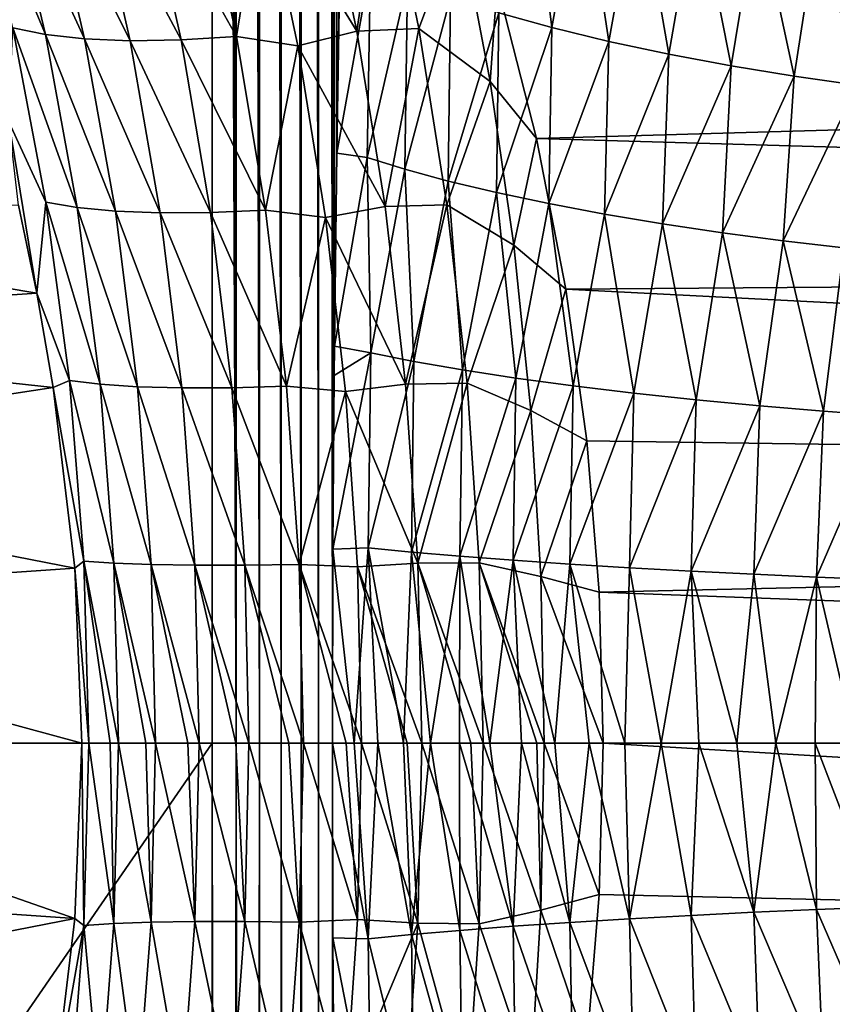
# Model space of a CAD drawing. Header units: metres. Extents: x -36 to 82, y -104 to 104.
# Tile 112 of 245: x 13.33 to 19.1, y -1.86 to 5.15. Entities that reach past the tile are written whole.
import ezdxf

# ---------------------------------------------------------------- set-up
doc = ezdxf.new("R2010")
doc.units = ezdxf.units.M
doc.layers.add('solid_FIT-SHOWER-153_SW0001', color=7, linetype='CONTINUOUS')

msp = doc.modelspace()

# ---------------------------------------------------------------- linework, layer by layer
at = {"layer": 'solid_FIT-SHOWER-153_SW0001'}
for points in [[(14.693883, 85.322571, 16.90811), (14.693646, 42.661285, 16.90811), (14.863843, -0.000003, 16.893169)], [(14.840283, 85.322609, 16.897284), (14.693883, 85.322571, 16.90811), (14.863843, -0.000003, 16.893169)], [(14.867878, 85.322609, 16.89278), (14.840283, 85.322609, 16.897284), (14.863843, -0.000003, 16.893169)], [(14.867878, 85.322609, 16.89278), (14.863843, -0.000003, 16.893169), (15.029392, -0.000002, 16.849478)], [(14.981629, 85.322609, 16.865639), (14.867878, 85.322609, 16.89278), (15.029392, -0.000002, 16.849478)], [(15.035981, 85.322609, 16.847549), (14.981629, 85.322609, 16.865639), (15.029392, -0.000002, 16.849478)], [(15.035981, 85.322609, 16.847549), (15.029392, -0.000002, 16.849478), (15.185075, 0, 16.778214)], [(15.114583, 85.322609, 16.81502), (15.035981, 85.322609, 16.847549), (15.185075, 0, 16.778214)], [(15.193599, 85.322609, 16.773945), (15.114583, 85.322609, 16.81502), (15.185075, 0, 16.778214)], [(15.193599, 85.322609, 16.773945), (15.185075, 0, 16.778214), (15.326338, 0.000001, 16.681465)], [(15.237688, 85.322609, 16.746931), (15.193599, 85.322609, 16.773945), (15.326338, 0.000001, 16.681465)], [(15.336199, 85.322609, 16.67408), (15.237688, 85.322609, 16.746931), (15.326338, 0.000001, 16.681465)], [(15.336199, 85.322609, 16.67408), (15.326338, 0.000001, 16.681465), (15.449048, 0.000001, 16.562059)], [(15.349253, 85.322609, 16.662939), (15.336199, 85.322609, 16.67408), (15.449048, 0.000001, 16.562059)], [(15.447754, 85.322609, 16.564571), (15.349253, 85.322609, 16.662939), (15.449048, 0.000001, 16.562059)], [(15.459437, 85.322609, 16.550911), (15.447754, 85.322609, 16.564571), (15.449048, 0.000001, 16.562059)], [(15.459437, 85.322609, 16.550911), (15.449048, 0.000001, 16.562059), (15.549617, -0.000003, 16.423491)], [(15.531894, 85.322609, 16.453129), (15.459437, 85.322609, 16.550911), (15.549617, -0.000003, 16.423491)], [(15.531894, 85.322609, 16.453129), (15.549617, -0.000003, 16.423491), (15.552818, 1.380955, 16.418159)], [(15.559378, 85.322609, 16.408369), (15.531894, 85.322609, 16.453129), (15.552818, 1.380955, 16.418159)], [(15.559378, 85.322609, 16.408369), (15.552818, 1.380955, 16.418159), (15.562246, 2.615786, 16.401964)], [(15.559378, 85.322609, 16.408369), (15.562246, 2.615786, 16.401964), (15.564307, 2.823118, 16.398329)], [(15.559378, 85.322609, 16.408369), (15.564307, 2.823118, 16.398329), (15.580423, 4.195655, 16.368584)], [(15.600144, 85.322609, 16.33013), (15.559378, 85.322609, 16.408369), (15.580423, 4.195655, 16.368584)], [(15.600144, 85.322609, 16.33013), (15.580423, 4.195655, 16.368584), (15.600607, 5.521986, 16.327505)], [(-14.693651, 42.661289, 16.90811), (-14.693445, 0, 16.90811), (14.693646, 42.661285, 16.90811)], [(-14.693445, 0, 16.90811), (14.69341, 0.000001, 16.90811), (14.693646, 42.661285, 16.90811)], [(14.693646, 42.661285, 16.90811), (14.69341, 0.000001, 16.90811), (14.863843, -0.000003, 16.893169)], [(16.949183, 6.378472, 14.395742), (16.731899, 5.194981, 14.776096), (17.10976, 5.089931, 14.465909)], [(17.323004, 6.259666, 14.10681), (16.949183, 6.378472, 14.395742), (17.10976, 5.089931, 14.465909)], [(15.721437, 5.064135, -28.544985), (15.462415, 6.290358, -28.178638), (15.906494, 6.314436, -28.085758)], [(15.721437, 5.064135, -28.544985), (15.906494, 6.314436, -28.085758), (16.162958, 5.081482, -28.442293)], [(16.162958, 5.081482, -28.442293), (15.906494, 6.314436, -28.085758), (16.453535, 5.852665, -28.190151)], [(13.507813, 5.038862, -30.227032), (13.277652, 5.0864, -30.626875), (12.98318, 6.291733, -30.216539)], [(13.507813, 5.038862, -30.227032), (12.98318, 6.291733, -30.216539), (13.222539, 6.237177, -29.823042)], [(13.222539, 6.237177, -29.823042), (13.509151, 6.203257, -29.449615), (13.78665, 5.008051, -29.847498)], [(13.507813, 5.038862, -30.227032), (13.222539, 6.237177, -29.823042), (13.78665, 5.008051, -29.847498)], [(14.20556, 6.202887, -28.797663), (14.60136, 6.236911, -28.533726), (14.866017, 5.026109, -28.916077)], [(14.866017, 5.026109, -28.916077), (14.60136, 6.236911, -28.533726), (15.049241, 6.158646, -28.363487)], [(15.049241, 6.158646, -28.363487), (15.462415, 6.290358, -28.178638), (15.721437, 5.064135, -28.544985)], [(17.323004, 6.259666, 14.10681), (17.10976, 5.089931, 14.465909), (17.515429, 4.991029, 14.196564)], [(17.722183, 6.148944, 13.85693), (17.323004, 6.259666, 14.10681), (17.515429, 4.991029, 14.196564)], [(13.509151, 6.203257, -29.449615), (13.838881, 6.191585, -29.105146), (14.110252, 4.995349, -29.497303)], [(13.78665, 5.008051, -29.847498), (13.509151, 6.203257, -29.449615), (14.110252, 4.995349, -29.497303)], [(13.838881, 6.191585, -29.105146), (14.20556, 6.202887, -28.797663), (14.472621, 5.001414, -29.184607)], [(14.110252, 4.995349, -29.497303), (13.838881, 6.191585, -29.105146), (14.472621, 5.001414, -29.184607)], [(14.472621, 5.001414, -29.184607), (14.20556, 6.202887, -28.797663), (14.866017, 5.026109, -28.916077)], [(14.866017, 5.026109, -28.916077), (15.049241, 6.158646, -28.363487), (15.302113, 4.959301, -28.726105)], [(15.302113, 4.959301, -28.726105), (15.049241, 6.158646, -28.363487), (15.721437, 5.064135, -28.544985)], [(17.722183, 6.148944, 13.85693), (17.515429, 4.991029, 14.196564), (17.942234, 4.899568, 13.970955)], [(18.140467, 6.047626, 13.648508), (17.722183, 6.148944, 13.85693), (17.942234, 4.899568, 13.970955)], [(18.140467, 6.047626, 13.648508), (17.942234, 4.899568, 13.970955), (18.383184, 4.816567, 13.790591)], [(18.571358, 5.956713, 13.482705), (18.140467, 6.047626, 13.648508), (18.383184, 4.816567, 13.790591)], [(18.571358, 5.956713, 13.482705), (18.383184, 4.816567, 13.790591), (18.83132, 4.742748, 13.655615)], [(19.008427, 5.876867, 13.359472), (18.571358, 5.956713, 13.482705), (18.83132, 4.742748, 13.655615)], [(16.162958, 5.081482, -28.442293), (16.453535, 5.852665, -28.190151), (16.669769, 4.70449, -28.485765)], [(16.669769, 4.70449, -28.485765), (16.453535, 5.852665, -28.190151), (16.721611, 5.396986, -28.311596)], [(19.008427, 5.876867, 13.359472), (18.83132, 4.742748, 13.655615), (19.280025, 4.678523, 13.56491)], [(19.445585, 5.808412, 13.277658), (19.008427, 5.876867, 13.359472), (19.280025, 4.678523, 13.56491)], [(15.820069, 5.531269, 15.904423), (15.580423, 4.195655, 16.368584), (15.794934, 4.166165, 15.996466)], [(15.820069, 5.531269, 15.904423), (15.600607, 5.521986, 16.327505), (15.580423, 4.195655, 16.368584)], [(16.08264, 5.417338, 15.501093), (15.820069, 5.531269, 15.904423), (15.794934, 4.166165, 15.996466)], [(16.08264, 5.417338, 15.501093), (15.794934, 4.166165, 15.996466), (16.064856, 4.081293, 15.612482)], [(16.38785, 5.304668, 15.122929), (16.08264, 5.417338, 15.501093), (16.064856, 4.081293, 15.612482)], [(16.669769, 4.70449, -28.485765), (16.721611, 5.396986, -28.311596), (17.000011, 4.300482, -28.565514)], [(17.000011, 4.300482, -28.565514), (16.721611, 5.396986, -28.311596), (46.5, 5.145128, -28.37528)], [(16.38785, 5.304668, 15.122929), (16.064856, 4.081293, 15.612482), (16.372913, 3.997372, 15.254016)], [(16.731899, 5.194981, 14.776096), (16.38785, 5.304668, 15.122929), (16.372913, 3.997372, 15.254016)], [(16.731899, 5.194981, 14.776096), (16.372913, 3.997372, 15.254016), (16.715305, 3.915578, 14.926359)], [(17.10976, 5.089931, 14.465909), (16.731899, 5.194981, 14.776096), (16.715305, 3.915578, 14.926359)], [(17.000011, 4.300482, -28.565514), (46.5, 5.145128, -28.37528), (46.5, 3.448665, -28.721525)], [(13.277652, 5.0864, -30.626875), (13.510994, 3.846718, -30.953033), (13.247538, 4.418349, -31.242825)], [(13.73348, 3.808677, -30.547867), (13.510994, 3.846718, -30.953033), (13.277652, 5.0864, -30.626875)], [(13.73348, 3.808677, -30.547867), (13.277652, 5.0864, -30.626875), (13.507813, 5.038862, -30.227032)], [(15.302113, 4.959301, -28.726105), (15.721437, 5.064135, -28.544985), (15.924263, 3.817037, -28.834564)], [(15.924263, 3.817037, -28.834564), (15.721437, 5.064135, -28.544985), (16.162958, 5.081482, -28.442293)], [(15.924263, 3.817037, -28.834564), (16.162958, 5.081482, -28.442293), (16.363564, 3.828875, -28.723925)], [(16.363564, 3.828875, -28.723925), (16.162958, 5.081482, -28.442293), (16.669769, 4.70449, -28.485765)], [(17.10976, 5.089931, 14.465909), (16.715305, 3.915578, 14.926359), (17.087254, 3.837039, 14.633993)], [(17.515429, 4.991029, 14.196564), (17.10976, 5.089931, 14.465909), (17.087254, 3.837039, 14.633993)], [(13.507813, 5.038862, -30.227032), (13.78665, 5.008051, -29.847498), (14.005766, 3.783315, -30.163208)], [(13.73348, 3.808677, -30.547867), (13.507813, 5.038862, -30.227032), (14.005766, 3.783315, -30.163208)], [(13.78665, 5.008051, -29.847498), (14.110252, 4.995349, -29.497303), (14.324133, 3.771723, -29.80821)], [(14.005766, 3.783315, -30.163208), (13.78665, 5.008051, -29.847498), (14.324133, 3.771723, -29.80821)], [(14.110252, 4.995349, -29.497303), (14.472621, 5.001414, -29.184607), (14.682721, 3.774443, -29.491137)], [(14.324133, 3.771723, -29.80821), (14.110252, 4.995349, -29.497303), (14.682721, 3.774443, -29.491137)], [(14.472621, 5.001414, -29.184607), (14.866017, 5.026109, -28.916077), (15.073873, 3.791413, -29.218756)], [(14.682721, 3.774443, -29.491137), (14.472621, 5.001414, -29.184607), (15.073873, 3.791413, -29.218756)], [(15.073873, 3.791413, -29.218756), (14.866017, 5.026109, -28.916077), (15.302113, 4.959301, -28.726105)], [(17.515429, 4.991029, 14.196564), (17.087254, 3.837039, 14.633993), (17.483223, 3.762779, 14.380383)], [(17.942234, 4.899568, 13.970955), (17.515429, 4.991029, 14.196564), (17.483223, 3.762779, 14.380383)], [(15.073873, 3.791413, -29.218756), (15.302113, 4.959301, -28.726105), (15.500332, 3.738758, -29.012793)], [(15.500332, 3.738758, -29.012793), (15.302113, 4.959301, -28.726105), (15.924263, 3.817037, -28.834564)], [(17.942234, 4.899568, 13.970955), (17.483223, 3.762779, 14.380383), (17.897188, 3.693678, 14.167849)], [(18.383184, 4.816567, 13.790591), (17.942234, 4.899568, 13.970955), (17.897188, 3.693678, 14.167849)], [(18.383184, 4.816567, 13.790591), (17.897188, 3.693678, 14.167849), (18.322931, 3.63044, 13.997515)], [(18.83132, 4.742748, 13.655615), (18.383184, 4.816567, 13.790591), (18.322931, 3.63044, 13.997515)], [(16.363564, 3.828875, -28.723925), (16.669769, 4.70449, -28.485765), (16.838606, 3.541537, -28.718643)], [(16.838606, 3.541537, -28.718643), (16.669769, 4.70449, -28.485765), (17.000011, 4.300482, -28.565514)], [(18.83132, 4.742748, 13.655615), (18.322931, 3.63044, 13.997515), (18.754309, 3.573571, 13.869344)], [(19.280025, 4.678523, 13.56491), (18.83132, 4.742748, 13.655615), (18.754309, 3.573571, 13.869344)], [(19.280025, 4.678523, 13.56491), (18.754309, 3.573571, 13.869344), (19.185514, 3.52338, 13.782237)], [(13.247538, 4.418349, -31.242825), (13.447715, 3.20066, -31.5), (13.316288, 3.826865, -31.5)], [(13.510994, 3.846718, -30.953033), (13.447715, 3.20066, -31.5), (13.247538, 4.418349, -31.242825)], [(16.838606, 3.541537, -28.718643), (17.000011, 4.300482, -28.565514), (17.208784, 3.228625, -28.756199)], [(17.208784, 3.228625, -28.756199), (17.000011, 4.300482, -28.565514), (46.5, 3.448665, -28.721525)], [(15.794934, 4.166165, 15.996466), (15.580423, 4.195655, 16.368584), (15.564307, 2.823118, 16.398329)], [(15.794934, 4.166165, 15.996466), (15.564307, 2.823118, 16.398329), (15.822379, 2.775219, 15.990095)], [(16.064856, 4.081293, 15.612482), (15.794934, 4.166165, 15.996466), (15.822379, 2.775219, 15.990095)], [(16.064856, 4.081293, 15.612482), (15.822379, 2.775219, 15.990095), (16.127924, 2.714436, 15.596804)], [(16.372913, 3.997372, 15.254016), (16.064856, 4.081293, 15.612482), (16.127924, 2.714436, 15.596804)], [(16.372913, 3.997372, 15.254016), (16.127924, 2.714436, 15.596804), (16.473143, 2.654629, 15.234881)], [(16.715305, 3.915578, 14.926359), (16.372913, 3.997372, 15.254016), (16.473143, 2.654629, 15.234881)], [(9.377227, 3.884557, -31.5), (13.316288, 3.826865, -31.5), (13.447715, 3.20066, -31.5)], [(9.713036, 2.946009, -31.5), (9.377227, 3.884557, -31.5), (13.447715, 3.20066, -31.5)], [(16.715305, 3.915578, 14.926359), (16.473143, 2.654629, 15.234881), (16.852964, 2.596712, 14.909963)], [(17.087254, 3.837039, 14.633993), (16.715305, 3.915578, 14.926359), (16.852964, 2.596712, 14.909963)], [(13.510994, 3.846718, -30.953033), (13.679919, 2.580352, -31.189989), (13.447715, 3.20066, -31.5)], [(13.896617, 2.553783, -30.78079), (13.679919, 2.580352, -31.189989), (13.510994, 3.846718, -30.953033)], [(13.896617, 2.553783, -30.78079), (13.510994, 3.846718, -30.953033), (13.73348, 3.808677, -30.547867)], [(13.73348, 3.808677, -30.547867), (14.005766, 3.783315, -30.163208), (14.163932, 2.535726, -30.392252)], [(13.896617, 2.553783, -30.78079), (13.73348, 3.808677, -30.547867), (14.163932, 2.535726, -30.392252)], [(14.005766, 3.783315, -30.163208), (14.324133, 3.771723, -29.80821), (14.478287, 2.526936, -30.033617)], [(14.163932, 2.535726, -30.392252), (14.005766, 3.783315, -30.163208), (14.478287, 2.526936, -30.033617)], [(14.682721, 3.774443, -29.491137), (15.073873, 3.791413, -29.218756), (15.223261, 2.538297, -29.437933)], [(15.223261, 2.538297, -29.437933), (15.073873, 3.791413, -29.218756), (15.500332, 3.738758, -29.012793)], [(15.500332, 3.738758, -29.012793), (15.924263, 3.817037, -28.834564), (16.069702, 2.553847, -29.044004)], [(16.069702, 2.553847, -29.044004), (15.924263, 3.817037, -28.834564), (16.363564, 3.828875, -28.723925)], [(16.069702, 2.553847, -29.044004), (16.363564, 3.828875, -28.723925), (16.507288, 2.561109, -28.927502)], [(16.507288, 2.561109, -28.927502), (16.363564, 3.828875, -28.723925), (16.838606, 3.541537, -28.718643)], [(17.087254, 3.837039, 14.633993), (16.852964, 2.596712, 14.909963), (17.261293, 2.541536, 14.626543)], [(17.483223, 3.762779, 14.380383), (17.087254, 3.837039, 14.633993), (17.261293, 2.541536, 14.626543)], [(14.324133, 3.771723, -29.80821), (14.682721, 3.774443, -29.491137), (14.833928, 2.527801, -29.713232)], [(14.478287, 2.526936, -30.033617), (14.324133, 3.771723, -29.80821), (14.833928, 2.527801, -29.713232)], [(14.833928, 2.527801, -29.713232), (14.682721, 3.774443, -29.491137), (15.223261, 2.538297, -29.437933)], [(15.223261, 2.538297, -29.437933), (15.500332, 3.738758, -29.012793), (15.642582, 2.501888, -29.220173)], [(15.642582, 2.501888, -29.220173), (15.500332, 3.738758, -29.012793), (16.069702, 2.553847, -29.044004)], [(17.483223, 3.762779, 14.380383), (17.261293, 2.541536, 14.626543), (17.691339, 2.489852, 14.387777)], [(17.897188, 3.693678, 14.167849), (17.483223, 3.762779, 14.380383), (17.691339, 2.489852, 14.387777)], [(17.897188, 3.693678, 14.167849), (17.691339, 2.489852, 14.387777), (18.135963, 2.442276, 14.195381)], [(18.322931, 3.63044, 13.997515), (17.897188, 3.693678, 14.167849), (18.135963, 2.442276, 14.195381)], [(18.322931, 3.63044, 13.997515), (18.135963, 2.442276, 14.195381), (18.588053, 2.399267, 14.049644)], [(18.754309, 3.573571, 13.869344), (18.322931, 3.63044, 13.997515), (18.588053, 2.399267, 14.049644)], [(18.754309, 3.573571, 13.869344), (18.588053, 2.399267, 14.049644), (19.040838, 2.361126, 13.949532)], [(19.185514, 3.52338, 13.782237), (18.754309, 3.573571, 13.869344), (19.040838, 2.361126, 13.949532)], [(16.507288, 2.561109, -28.927502), (16.838606, 3.541537, -28.718643), (16.959419, 2.367282, -28.886606)], [(16.959419, 2.367282, -28.886606), (16.838606, 3.541537, -28.718643), (17.208784, 3.228625, -28.756199)], [(19.185514, 3.52338, 13.782237), (19.040838, 2.361126, 13.949532), (19.488173, 2.32799, 13.892884)], [(17.208784, 3.228625, -28.756199), (46.5, 3.448665, -28.721525), (46.5, 1.731677, -28.930105)], [(16.959419, 2.367282, -28.886606), (17.208784, 3.228625, -28.756199), (17.357079, 2.15174, -28.892056)], [(17.357079, 2.15174, -28.892056), (17.208784, 3.228625, -28.756199), (46.5, 1.731677, -28.930105)], [(9.713036, 2.946009, -31.5), (13.447715, 3.20066, -31.5), (13.564278, 2.529153, -31.5)], [(13.679919, 2.580352, -31.189989), (13.564278, 2.529153, -31.5), (13.447715, 3.20066, -31.5)], [(9.954918, 1.980021, -31.5), (9.713036, 2.946009, -31.5), (13.564278, 2.529153, -31.5)], [(15.822379, 2.775219, 15.990095), (15.564307, 2.823118, 16.398329), (15.562246, 2.615786, 16.401964)], [(15.822379, 2.775219, 15.990095), (15.552818, 1.380955, 16.418159), (15.80338, 1.390211, 16.03772)], [(15.822379, 2.775219, 15.990095), (15.562246, 2.615786, 16.401964), (15.552818, 1.380955, 16.418159)], [(16.127924, 2.714436, 15.596804), (15.822379, 2.775219, 15.990095), (15.80338, 1.390211, 16.03772)], [(16.127924, 2.714436, 15.596804), (15.80338, 1.390211, 16.03772), (16.1108, 1.35986, 15.653255)], [(16.473143, 2.654629, 15.234881), (16.127924, 2.714436, 15.596804), (16.1108, 1.35986, 15.653255)], [(16.473143, 2.654629, 15.234881), (16.1108, 1.35986, 15.653255), (16.455809, 1.329988, 15.299942)], [(16.852964, 2.596712, 14.909963), (16.473143, 2.654629, 15.234881), (16.455809, 1.329988, 15.299942)], [(16.852964, 2.596712, 14.909963), (16.455809, 1.329988, 15.299942), (16.833433, 1.301032, 14.983014)], [(17.261293, 2.541536, 14.626543), (16.852964, 2.596712, 14.909963), (16.833433, 1.301032, 14.983014)], [(9.954918, 1.980021, -31.5), (13.564278, 2.529153, -31.5), (13.717088, 1.245054, -31.5)], [(13.679919, 2.580352, -31.189989), (13.782142, 1.29519, -31.333809), (13.564278, 2.529153, -31.5)], [(13.782142, 1.29519, -31.333809), (13.717088, 1.245054, -31.5), (13.564278, 2.529153, -31.5)], [(13.99524, 1.281522, -30.922094), (13.782142, 1.29519, -31.333809), (13.679919, 2.580352, -31.189989)], [(13.99524, 1.281522, -30.922094), (13.679919, 2.580352, -31.189989), (13.896617, 2.553783, -30.78079)], [(13.896617, 2.553783, -30.78079), (14.163932, 2.535726, -30.392252), (14.25945, 1.272122, -30.531134)], [(13.99524, 1.281522, -30.922094), (13.896617, 2.553783, -30.78079), (14.25945, 1.272122, -30.531134)], [(14.163932, 2.535726, -30.392252), (14.478287, 2.526936, -30.033617), (14.571282, 1.267379, -30.170227)], [(14.25945, 1.272122, -30.531134), (14.163932, 2.535726, -30.392252), (14.571282, 1.267379, -30.170227)], [(14.478287, 2.526936, -30.033617), (14.833928, 2.527801, -29.713232), (14.925052, 1.267495, -29.847775)], [(14.571282, 1.267379, -30.170227), (14.478287, 2.526936, -30.033617), (14.925052, 1.267495, -29.847775)], [(14.833928, 2.527801, -29.713232), (15.223261, 2.538297, -29.437933), (15.3132, 1.272465, -29.570654)], [(14.925052, 1.267495, -29.847775), (14.833928, 2.527801, -29.713232), (15.3132, 1.272465, -29.570654)], [(15.3132, 1.272465, -29.570654), (15.223261, 2.538297, -29.437933), (15.642582, 2.501888, -29.220173)], [(15.642582, 2.501888, -29.220173), (16.069702, 2.553847, -29.044004), (16.157116, 1.279709, -29.170717)], [(16.157116, 1.279709, -29.170717), (16.069702, 2.553847, -29.044004), (16.507288, 2.561109, -28.927502)], [(16.157116, 1.279709, -29.170717), (16.507288, 2.561109, -28.927502), (16.59362, 1.283118, -29.050619)], [(16.59362, 1.283118, -29.050619), (16.507288, 2.561109, -28.927502), (16.959419, 2.367282, -28.886606)], [(17.261293, 2.541536, 14.626543), (16.833433, 1.301032, 14.983014), (17.237785, 1.273402, 14.706611)], [(17.691339, 2.489852, 14.387777), (17.261293, 2.541536, 14.626543), (17.237785, 1.273402, 14.706611)], [(15.3132, 1.272465, -29.570654), (15.642582, 2.501888, -29.220173), (15.728135, 1.253828, -29.345655)], [(15.728135, 1.253828, -29.345655), (15.642582, 2.501888, -29.220173), (16.157116, 1.279709, -29.170717)], [(17.691339, 2.489852, 14.387777), (17.237785, 1.273402, 14.706611), (17.662367, 1.247457, 14.473607)], [(18.135963, 2.442276, 14.195381), (17.691339, 2.489852, 14.387777), (17.662367, 1.247457, 14.473607)], [(18.135963, 2.442276, 14.195381), (17.662367, 1.247457, 14.473607), (18.100399, 1.223493, 14.285529)], [(18.588053, 2.399267, 14.049644), (18.135963, 2.442276, 14.195381), (18.100399, 1.223493, 14.285529)], [(18.588053, 2.399267, 14.049644), (18.100399, 1.223493, 14.285529), (18.545153, 1.201736, 14.142574)], [(19.040838, 2.361126, 13.949532), (18.588053, 2.399267, 14.049644), (18.545153, 1.201736, 14.142574)], [(16.59362, 1.283118, -29.050619), (16.959419, 2.367282, -28.886606), (17.031935, 1.185498, -28.988031)], [(17.031935, 1.185498, -28.988031), (16.959419, 2.367282, -28.886606), (17.357079, 2.15174, -28.892056)], [(19.040838, 2.361126, 13.949532), (18.545153, 1.201736, 14.142574), (18.990238, 1.182332, 14.043719)], [(19.488173, 2.32799, 13.892884), (19.040838, 2.361126, 13.949532), (18.990238, 1.182332, 14.043719)], [(19.488173, 2.32799, 13.892884), (18.990238, 1.182332, 14.043719), (19.429853, 1.165354, 13.98689)], [(17.031935, 1.185498, -28.988031), (17.357079, 2.15174, -28.892056), (17.445463, 1.074113, -28.973152)], [(17.445463, 1.074113, -28.973152), (17.357079, 2.15174, -28.892056), (46.5, 1.731677, -28.930105)], [(10.100984, 0.995981, -31.5), (9.954918, 1.980021, -31.5), (13.717088, 1.245054, -31.5)], [(17.445463, 1.074113, -28.973152), (46.5, 1.731677, -28.930105), (46.5, 0, -29)], [(15.552818, 1.380955, 16.418159), (15.549617, -0.000003, 16.423491), (15.704641, -0.000004, 16.184076)], [(15.80338, 1.390211, 16.03772), (15.552818, 1.380955, 16.418159), (15.704641, -0.000004, 16.184076)], [(15.80338, 1.390211, 16.03772), (15.704641, -0.000004, 16.184076), (15.872476, -0.000006, 15.952357)], [(15.80338, 1.390211, 16.03772), (15.872476, -0.000006, 15.952357), (16.053596, -0.000007, 15.730263)], [(16.1108, 1.35986, 15.653255), (15.80338, 1.390211, 16.03772), (16.053596, -0.000007, 15.730263)], [(16.1108, 1.35986, 15.653255), (16.053596, -0.000007, 15.730263), (16.246813, -0.000007, 15.519251)], [(16.455809, 1.329988, 15.299942), (16.1108, 1.35986, 15.653255), (16.246813, -0.000007, 15.519251)], [(13.782142, 1.29519, -31.333809), (13.816646, 0.000004, -31.38133), (13.717088, 1.245054, -31.5)], [(13.782142, 1.29519, -31.333809), (13.9698, 0.000007, -31.072029), (13.816646, 0.000004, -31.38133)], [(13.782142, 1.29519, -31.333809), (14.028649, 0.000008, -30.968716), (13.9698, 0.000007, -31.072029)], [(13.99524, 1.281522, -30.922094), (14.028649, 0.000008, -30.968716), (13.782142, 1.29519, -31.333809)], [(13.99524, 1.281522, -30.922094), (14.222959, 0.000008, -30.670305), (14.028649, 0.000008, -30.968716)], [(13.99524, 1.281522, -30.922094), (14.29153, 0.000007, -30.577459), (14.222959, 0.000008, -30.670305)], [(13.99524, 1.281522, -30.922094), (14.25945, 1.272122, -30.531134), (14.29153, 0.000007, -30.577459)], [(14.25945, 1.272122, -30.531134), (14.521558, 0.000006, -30.301828), (14.29153, 0.000007, -30.577459)], [(14.25945, 1.272122, -30.531134), (14.602481, 0.000005, -30.215845), (14.521558, 0.000006, -30.301828)], [(14.25945, 1.272122, -30.531134), (14.571282, 1.267379, -30.170227), (14.602481, 0.000005, -30.215845)], [(14.571282, 1.267379, -30.170227), (14.925052, 1.267495, -29.847775), (14.955371, 0.000003, -29.892912)], [(14.571282, 1.267379, -30.170227), (14.86146, 0.000004, -29.971464), (14.602481, 0.000005, -30.215845)], [(14.571282, 1.267379, -30.170227), (14.955371, 0.000003, -29.892912), (14.86146, 0.000004, -29.971464)], [(14.925052, 1.267495, -29.847775), (15.3132, 1.272465, -29.570654), (15.342596, 0.000001, -29.615477)], [(14.925052, 1.267495, -29.847775), (15.238397, 0.000002, -29.683397), (14.955371, 0.000003, -29.892912)], [(14.925052, 1.267495, -29.847775), (15.342596, 0.000001, -29.615477), (15.238397, 0.000002, -29.683397)], [(15.3132, 1.272465, -29.570654), (15.646809, -0.000001, -29.441973), (15.342596, 0.000001, -29.615477)], [(15.3132, 1.272465, -29.570654), (15.755881, -0.000002, -29.388025), (15.646809, -0.000001, -29.441973)], [(15.3132, 1.272465, -29.570654), (15.728135, 1.253828, -29.345655), (15.755881, -0.000002, -29.388025)], [(15.728135, 1.253828, -29.345655), (16.157116, 1.279709, -29.170717), (16.185411, -0.000004, -29.213409)], [(16.157116, 1.279709, -29.170717), (16.59362, 1.283118, -29.050619), (16.620975, -0.000008, -29.092121)], [(16.157116, 1.279709, -29.170717), (16.534033, -0.000007, -29.112129), (16.185411, -0.000004, -29.213409)], [(16.157116, 1.279709, -29.170717), (16.620975, -0.000008, -29.092121), (16.534033, -0.000007, -29.112129)], [(16.455809, 1.329988, 15.299942), (16.246813, -0.000007, 15.519251), (16.451435, -0.000006, 15.319958)], [(16.455809, 1.329988, 15.299942), (16.451435, -0.000006, 15.319958), (16.667469, -0.000004, 15.132374)], [(16.833433, 1.301032, 14.983014), (16.455809, 1.329988, 15.299942), (16.667469, -0.000004, 15.132374)], [(16.59362, 1.283118, -29.050619), (17.001513, -0.000008, -29.028059), (16.620975, -0.000008, -29.092121)], [(16.59362, 1.283118, -29.050619), (17.055267, -0.000008, -29.022026), (17.001513, -0.000008, -29.028059)], [(16.59362, 1.283118, -29.050619), (17.031935, 1.185498, -28.988031), (17.055267, -0.000008, -29.022026)], [(16.833433, 1.301032, 14.983014), (16.667469, -0.000004, 15.132374), (16.893867, -0.000003, 14.957461)], [(16.833433, 1.301032, 14.983014), (16.893867, -0.000003, 14.957461), (17.129507, -0.000002, 14.796039)], [(17.237785, 1.273402, 14.706611), (16.833433, 1.301032, 14.983014), (17.129507, -0.000002, 14.796039)], [(17.237785, 1.273402, 14.706611), (17.129507, -0.000002, 14.796039), (17.374418, -0.000001, 14.648086)], [(17.237785, 1.273402, 14.706611), (17.374418, -0.000001, 14.648086), (17.627363, 0, 14.5144)], [(17.662367, 1.247457, 14.473607), (17.237785, 1.273402, 14.706611), (17.627363, 0, 14.5144)], [(10.100984, 0.995981, -31.5), (13.717088, 1.245054, -31.5), (13.766401, 0.000003, -31.5)], [(13.717088, 1.245054, -31.5), (13.816646, 0.000004, -31.38133), (13.766401, 0.000003, -31.5)], [(15.728135, 1.253828, -29.345655), (16.080515, -0.000004, -29.250757), (15.755881, -0.000002, -29.388025)], [(15.728135, 1.253828, -29.345655), (16.185411, -0.000004, -29.213409), (16.080515, -0.000004, -29.250757)], [(17.662367, 1.247457, 14.473607), (17.627363, 0, 14.5144), (17.887093, 0.000001, 14.395588)], [(18.100399, 1.223493, 14.285529), (17.662367, 1.247457, 14.473607), (17.887093, 0.000001, 14.395588)], [(18.100399, 1.223493, 14.285529), (17.887093, 0.000001, 14.395588), (18.153696, 0.000002, 14.291618)], [(18.100399, 1.223493, 14.285529), (18.153696, 0.000002, 14.291618), (18.425726, 0.000004, 14.203095)], [(18.545153, 1.201736, 14.142574), (18.100399, 1.223493, 14.285529), (18.425726, 0.000004, 14.203095)], [(18.545153, 1.201736, 14.142574), (18.425726, 0.000004, 14.203095), (18.701855, 0.000005, 14.130396)], [(18.990238, 1.182332, 14.043719), (18.545153, 1.201736, 14.142574), (18.701855, 0.000005, 14.130396)], [(17.031935, 1.185498, -28.988031), (17.445463, 1.074113, -28.973152), (17.474503, 0, -29)], [(17.031935, 1.185498, -28.988031), (17.474503, 0, -29), (17.055267, -0.000008, -29.022026)], [(18.990238, 1.182332, 14.043719), (18.701855, 0.000005, 14.130396), (18.982332, 0.000006, 14.073465)], [(18.990238, 1.182332, 14.043719), (18.982332, 0.000006, 14.073465), (19.266212, 0.000005, 14.032606)], [(19.429853, 1.165354, 13.98689), (18.990238, 1.182332, 14.043719), (19.266212, 0.000005, 14.032606)], [(17.474503, 0, -29), (17.445463, 1.074113, -28.973152), (46.5, 0, -29)], [(10.100984, 0.995981, -31.5), (13.766401, 0.000003, -31.5), (10.15, 0, -31.5)], [(-14.693668, -42.661289, 16.90811), (14.69363, -42.661285, 16.90811), (14.69341, 0.000001, 16.90811)], [(-14.693445, 0, 16.90811), (-14.693668, -42.661289, 16.90811), (14.69341, 0.000001, 16.90811)], [(10.100984, -0.995981, -31.5), (10.15, 0, -31.5), (13.716968, -1.246398, -31.5)], [(10.15, 0, -31.5), (13.766401, 0.000003, -31.5), (13.716968, -1.246398, -31.5)], [(13.716968, -1.246398, -31.5), (13.766401, 0.000003, -31.5), (13.782134, -1.295179, -31.33383)], [(13.766401, 0.000003, -31.5), (13.816646, 0.000004, -31.38133), (13.782134, -1.295179, -31.33383)], [(13.995232, -1.281509, -30.922112), (13.782134, -1.295179, -31.33383), (13.816646, 0.000004, -31.38133)], [(13.9698, 0.000007, -31.072029), (13.995232, -1.281509, -30.922112), (13.816646, 0.000004, -31.38133)], [(13.9698, 0.000007, -31.072029), (14.028649, 0.000008, -30.968716), (13.995232, -1.281509, -30.922112)], [(14.25944, -1.272113, -30.531149), (13.995232, -1.281509, -30.922112), (14.028649, 0.000008, -30.968716)], [(14.222959, 0.000008, -30.670305), (14.25944, -1.272113, -30.531149), (14.028649, 0.000008, -30.968716)], [(14.222959, 0.000008, -30.670305), (14.29153, 0.000007, -30.577459), (14.25944, -1.272113, -30.531149)], [(14.571273, -1.267373, -30.170238), (14.25944, -1.272113, -30.531149), (14.29153, 0.000007, -30.577459)], [(14.521558, 0.000006, -30.301828), (14.571273, -1.267373, -30.170238), (14.29153, 0.000007, -30.577459)], [(14.521558, 0.000006, -30.301828), (14.602481, 0.000005, -30.215845), (14.571273, -1.267373, -30.170238)], [(14.925041, -1.267491, -29.847782), (14.571273, -1.267373, -30.170238), (14.602481, 0.000005, -30.215845)], [(14.86146, 0.000004, -29.971464), (14.925041, -1.267491, -29.847782), (14.602481, 0.000005, -30.215845)], [(14.840259, -85.322609, 16.897287), (14.863843, -0.000003, 16.893169), (14.69341, 0.000001, 16.90811)], [(14.69363, -42.661285, 16.90811), (14.840259, -85.322609, 16.897287), (14.69341, 0.000001, 16.90811)], [(14.86146, 0.000004, -29.971464), (14.955371, 0.000003, -29.892912), (14.925041, -1.267491, -29.847782)], [(15.313191, -1.272462, -29.57066), (14.925041, -1.267491, -29.847782), (14.955371, 0.000003, -29.892912)], [(15.238397, 0.000002, -29.683397), (15.313191, -1.272462, -29.57066), (14.955371, 0.000003, -29.892912)], [(15.237673, -85.322609, 16.746943), (15.326338, 0.000001, 16.681465), (15.185075, 0, 16.778214)], [(15.237673, -85.322609, 16.746943), (15.336179, -85.322609, 16.674097), (15.326338, 0.000001, 16.681465)], [(15.238397, 0.000002, -29.683397), (15.342596, 0.000001, -29.615477), (15.313191, -1.272462, -29.57066)], [(15.728125, -1.253875, -29.345655), (15.313191, -1.272462, -29.57066), (15.342596, 0.000001, -29.615477)], [(15.447744, -85.322609, 16.564583), (15.449048, 0.000001, 16.562059), (15.326338, 0.000001, 16.681465)], [(15.34924, -85.322609, 16.662951), (15.447744, -85.322609, 16.564583), (15.326338, 0.000001, 16.681465)], [(15.336179, -85.322609, 16.674097), (15.34924, -85.322609, 16.662951), (15.326338, 0.000001, 16.681465)], [(15.646809, -0.000001, -29.441973), (15.728125, -1.253875, -29.345655), (15.342596, 0.000001, -29.615477)], [(15.447744, -85.322609, 16.564583), (15.459414, -85.322609, 16.550938), (15.449048, 0.000001, 16.562059)], [(15.531887, -85.322609, 16.453138), (15.549617, -0.000003, 16.423491), (15.449048, 0.000001, 16.562059)], [(15.459414, -85.322609, 16.550938), (15.531887, -85.322609, 16.453138), (15.449048, 0.000001, 16.562059)], [(17.055267, -0.000008, -29.022026), (17.474503, 0, -29), (17.445452, -1.074301, -28.973143)], [(17.445452, -1.074301, -28.973143), (17.474503, 0, -29), (46.5, -1.73167, -28.930107)], [(17.474503, 0, -29), (46.5, 0, -29), (46.5, -1.73167, -28.930107)], [(17.6621, -1.247483, 14.473737), (17.887093, 0.000001, 14.395588), (17.627363, 0, 14.5144)], [(18.100182, -1.223516, 14.28561), (17.887093, 0.000001, 14.395588), (17.6621, -1.247483, 14.473737)], [(18.100182, -1.223516, 14.28561), (18.153696, 0.000002, 14.291618), (17.887093, 0.000001, 14.395588)], [(18.544987, -1.201754, 14.142619), (18.153696, 0.000002, 14.291618), (18.100182, -1.223516, 14.28561)], [(18.544987, -1.201754, 14.142619), (18.425726, 0.000004, 14.203095), (18.153696, 0.000002, 14.291618)], [(18.544987, -1.201754, 14.142619), (18.701855, 0.000005, 14.130396), (18.425726, 0.000004, 14.203095)], [(18.990128, -1.182347, 14.043738), (18.701855, 0.000005, 14.130396), (18.544987, -1.201754, 14.142619)], [(18.990128, -1.182347, 14.043738), (18.982332, 0.000006, 14.073465), (18.701855, 0.000005, 14.130396)], [(19.4298, -1.165366, 13.986894), (19.266212, 0.000005, 14.032606), (18.982332, 0.000006, 14.073465)], [(19.4298, -1.165366, 13.986894), (18.982332, 0.000006, 14.073465), (18.990128, -1.182347, 14.043738)], [(14.840259, -85.322609, 16.897287), (14.86786, -85.322609, 16.892782), (14.863843, -0.000003, 16.893169)], [(14.981605, -85.322609, 16.865644), (15.029392, -0.000002, 16.849478), (14.863843, -0.000003, 16.893169)], [(14.86786, -85.322609, 16.892782), (14.981605, -85.322609, 16.865644), (14.863843, -0.000003, 16.893169)], [(14.981605, -85.322609, 16.865644), (15.035965, -85.322609, 16.847555), (15.029392, -0.000002, 16.849478)], [(15.114563, -85.322609, 16.815029), (15.185075, 0, 16.778214), (15.029392, -0.000002, 16.849478)], [(15.035965, -85.322609, 16.847555), (15.114563, -85.322609, 16.815029), (15.029392, -0.000002, 16.849478)], [(15.114563, -85.322609, 16.815029), (15.193583, -85.322609, 16.773954), (15.185075, 0, 16.778214)], [(15.193583, -85.322609, 16.773954), (15.237673, -85.322609, 16.746943), (15.185075, 0, 16.778214)], [(15.531887, -85.322609, 16.453138), (15.559357, -85.322609, 16.408405), (15.549617, -0.000003, 16.423491)], [(15.803025, -1.390261, 16.038212), (15.704641, -0.000004, 16.184076), (15.549617, -0.000003, 16.423491)], [(15.552677, -1.382191, 16.4184), (15.549617, -0.000003, 16.423491), (15.559357, -85.322609, 16.408405)], [(15.803025, -1.390261, 16.038212), (15.549617, -0.000003, 16.423491), (15.552677, -1.382191, 16.4184)], [(15.646809, -0.000001, -29.441973), (15.755881, -0.000002, -29.388025), (15.728125, -1.253875, -29.345655)], [(15.803025, -1.390261, 16.038212), (15.872476, -0.000006, 15.952357), (15.704641, -0.000004, 16.184076)], [(16.157106, -1.279764, -29.170715), (15.728125, -1.253875, -29.345655), (15.755881, -0.000002, -29.388025)], [(16.080515, -0.000004, -29.250757), (16.157106, -1.279764, -29.170715), (15.755881, -0.000002, -29.388025)], [(16.110435, -1.359906, 15.653666), (15.872476, -0.000006, 15.952357), (15.803025, -1.390261, 16.038212)], [(16.110435, -1.359906, 15.653666), (16.053596, -0.000007, 15.730263), (15.872476, -0.000006, 15.952357)], [(16.110435, -1.359906, 15.653666), (16.246813, -0.000007, 15.519251), (16.053596, -0.000007, 15.730263)], [(16.080515, -0.000004, -29.250757), (16.185411, -0.000004, -29.213409), (16.157106, -1.279764, -29.170715)], [(16.45545, -1.330029, 15.300274), (16.246813, -0.000007, 15.519251), (16.110435, -1.359906, 15.653666)], [(16.593611, -1.283188, -29.050617), (16.157106, -1.279764, -29.170715), (16.185411, -0.000004, -29.213409)], [(16.534033, -0.000007, -29.112129), (16.593611, -1.283188, -29.050617), (16.185411, -0.000004, -29.213409)], [(16.45545, -1.330029, 15.300274), (16.451435, -0.000006, 15.319958), (16.246813, -0.000007, 15.519251)], [(16.833094, -1.301068, 14.983271), (16.667469, -0.000004, 15.132374), (16.451435, -0.000006, 15.319958)], [(16.833094, -1.301068, 14.983271), (16.451435, -0.000006, 15.319958), (16.45545, -1.330029, 15.300274)], [(16.534033, -0.000007, -29.112129), (16.620975, -0.000008, -29.092121), (16.593611, -1.283188, -29.050617)], [(17.031929, -1.185531, -28.988029), (16.593611, -1.283188, -29.050617), (16.620975, -0.000008, -29.092121)], [(17.001513, -0.000008, -29.028059), (17.031929, -1.185531, -28.988029), (16.620975, -0.000008, -29.092121)], [(16.833094, -1.301068, 14.983271), (16.893867, -0.000003, 14.957461), (16.667469, -0.000004, 15.132374)], [(17.237478, -1.273433, 14.7068), (16.893867, -0.000003, 14.957461), (16.833094, -1.301068, 14.983271)], [(17.237478, -1.273433, 14.7068), (17.129507, -0.000002, 14.796039), (16.893867, -0.000003, 14.957461)], [(17.001513, -0.000008, -29.028059), (17.055267, -0.000008, -29.022026), (17.031929, -1.185531, -28.988029)], [(17.055267, -0.000008, -29.022026), (17.445452, -1.074301, -28.973143), (17.031929, -1.185531, -28.988029)], [(17.237478, -1.273433, 14.7068), (17.374418, -0.000001, 14.648086), (17.129507, -0.000002, 14.796039)], [(17.6621, -1.247483, 14.473737), (17.374418, -0.000001, 14.648086), (17.237478, -1.273433, 14.7068)], [(17.6621, -1.247483, 14.473737), (17.627363, 0, 14.5144), (17.374418, -0.000001, 14.648086)], [(9.954918, -1.980021, -31.5), (10.100984, -0.995981, -31.5), (13.716968, -1.246398, -31.5)], [(17.031929, -1.185531, -28.988029), (17.445452, -1.074301, -28.973143), (17.357052, -2.151992, -28.892029)], [(17.357052, -2.151992, -28.892029), (17.445452, -1.074301, -28.973143), (46.5, -1.73167, -28.930107)], [(17.031929, -1.185531, -28.988029), (16.959406, -2.367335, -28.8866), (16.593611, -1.283188, -29.050617)], [(17.031929, -1.185531, -28.988029), (17.357052, -2.151992, -28.892029), (16.959406, -2.367335, -28.8866)], [(18.990128, -1.182347, 14.043738), (18.544987, -1.201754, 14.142619), (19.040909, -2.361129, 13.949518)], [(19.4298, -1.165366, 13.986894), (18.990128, -1.182347, 14.043738), (19.488207, -2.327997, 13.89288)], [(18.990128, -1.182347, 14.043738), (19.040909, -2.361129, 13.949518), (19.488207, -2.327997, 13.89288)], [(9.954918, -1.980021, -31.5), (13.716968, -1.246398, -31.5), (13.564018, -2.530842, -31.5)], [(13.716968, -1.246398, -31.5), (13.782134, -1.295179, -31.33383), (13.564018, -2.530842, -31.5)], [(15.728125, -1.253875, -29.345655), (15.642557, -2.501978, -29.220167), (15.313191, -1.272462, -29.57066)], [(16.157106, -1.279764, -29.170715), (15.642557, -2.501978, -29.220167), (15.728125, -1.253875, -29.345655)], [(17.6621, -1.247483, 14.473737), (17.237478, -1.273433, 14.7068), (17.691509, -2.489843, 14.387693)], [(18.100182, -1.223516, 14.28561), (17.6621, -1.247483, 14.473737), (18.136103, -2.442271, 14.195329)], [(17.6621, -1.247483, 14.473737), (17.691509, -2.489843, 14.387693), (18.136103, -2.442271, 14.195329)], [(18.544987, -1.201754, 14.142619), (18.100182, -1.223516, 14.28561), (18.588158, -2.399267, 14.049614)], [(18.100182, -1.223516, 14.28561), (18.136103, -2.442271, 14.195329), (18.588158, -2.399267, 14.049614)], [(18.544987, -1.201754, 14.142619), (18.588158, -2.399267, 14.049614), (19.040909, -2.361129, 13.949518)], [(13.782134, -1.295179, -31.33383), (13.679904, -2.580339, -31.190029), (13.564018, -2.530842, -31.5)], [(13.896599, -2.553773, -30.780825), (13.679904, -2.580339, -31.190029), (13.782134, -1.295179, -31.33383)], [(13.995232, -1.281509, -30.922112), (13.896599, -2.553773, -30.780825), (13.782134, -1.295179, -31.33383)], [(14.163912, -2.535721, -30.392281), (13.896599, -2.553773, -30.780825), (13.995232, -1.281509, -30.922112)], [(14.25944, -1.272113, -30.531149), (14.163912, -2.535721, -30.392281), (13.995232, -1.281509, -30.922112)], [(14.478266, -2.526934, -30.033638), (14.163912, -2.535721, -30.392281), (14.25944, -1.272113, -30.531149)], [(14.571273, -1.267373, -30.170238), (14.478266, -2.526934, -30.033638), (14.25944, -1.272113, -30.531149)], [(14.833908, -2.527798, -29.713249), (14.478266, -2.526934, -30.033638), (14.571273, -1.267373, -30.170238)], [(14.925041, -1.267491, -29.847782), (14.833908, -2.527798, -29.713249), (14.571273, -1.267373, -30.170238)], [(15.223244, -2.538294, -29.437944), (14.833908, -2.527798, -29.713249), (14.925041, -1.267491, -29.847782)], [(15.313191, -1.272462, -29.57066), (15.223244, -2.538294, -29.437944), (14.925041, -1.267491, -29.847782)], [(15.642557, -2.501978, -29.220167), (15.223244, -2.538294, -29.437944), (15.313191, -1.272462, -29.57066)], [(16.157106, -1.279764, -29.170715), (16.069677, -2.553948, -29.043995), (15.642557, -2.501978, -29.220167)], [(16.507263, -2.561234, -28.927488), (16.069677, -2.553948, -29.043995), (16.157106, -1.279764, -29.170715)], [(16.45545, -1.330029, 15.300274), (16.110435, -1.359906, 15.653666), (16.47337, -2.654603, 15.234668)], [(16.593611, -1.283188, -29.050617), (16.507263, -2.561234, -28.927488), (16.157106, -1.279764, -29.170715)], [(16.833094, -1.301068, 14.983271), (16.45545, -1.330029, 15.300274), (16.85318, -2.596692, 14.909797)], [(16.45545, -1.330029, 15.300274), (16.47337, -2.654603, 15.234668), (16.85318, -2.596692, 14.909797)], [(16.959406, -2.367335, -28.8866), (16.507263, -2.561234, -28.927488), (16.593611, -1.283188, -29.050617)], [(17.237478, -1.273433, 14.7068), (16.833094, -1.301068, 14.983271), (17.26149, -2.541521, 14.626421)], [(16.833094, -1.301068, 14.983271), (16.85318, -2.596692, 14.909797), (17.26149, -2.541521, 14.626421)], [(17.237478, -1.273433, 14.7068), (17.26149, -2.541521, 14.626421), (17.691509, -2.489843, 14.387693)], [(15.562223, -2.632337, 16.402006), (15.552677, -1.382191, 16.4184), (15.559357, -85.322609, 16.408405)], [(15.8226, -2.775183, 15.989779), (15.552677, -1.382191, 16.4184), (15.562223, -2.632337, 16.402006)], [(15.803025, -1.390261, 16.038212), (15.552677, -1.382191, 16.4184), (15.8226, -2.775183, 15.989779)], [(16.110435, -1.359906, 15.653666), (15.803025, -1.390261, 16.038212), (16.128151, -2.714404, 15.596539)], [(15.803025, -1.390261, 16.038212), (15.8226, -2.775183, 15.989779), (16.128151, -2.714404, 15.596539)], [(16.110435, -1.359906, 15.653666), (16.128151, -2.714404, 15.596539), (16.47337, -2.654603, 15.234668)], [(17.357052, -2.151992, -28.892029), (46.5, -1.73167, -28.930107), (46.5, -3.448653, -28.721527)]]:
    msp.add_3dface(points, dxfattribs=at)

doc.saveas('drawing.dxf')
